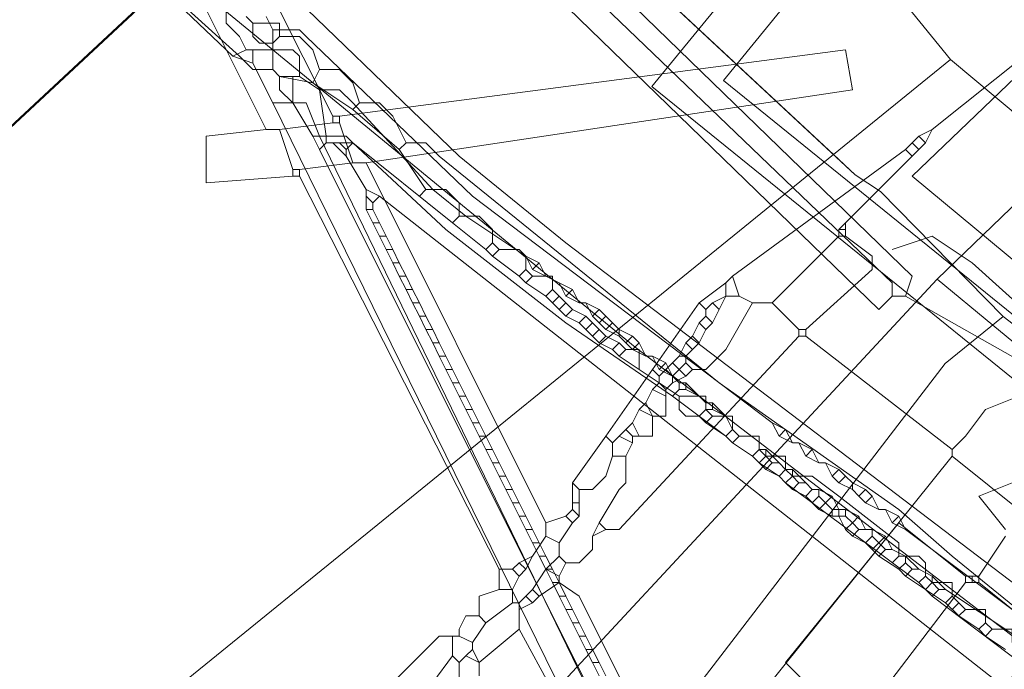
# Model space of a CAD drawing. Header units: metres. Extents: x 92810 to 93633, y 464687 to 465459.
# Tile 179 of 256: x 93186 to 93196, y 465163 to 465170. Entities that reach past the tile are written whole.
import ezdxf
from ezdxf.lldxf.tags import DXFTag

# ---------------------------------------------------------------- set-up
doc = ezdxf.new("R2010")
doc.units = ezdxf.units.M
for name, color, linetype, lineweight, transparency in [('B-OI-KL-DATA_KPN-G', 90, 'SI_B_DATA_KPN', 18, 0.4), ('B-OI-KL-DATA_LIANDER-G', 90, 'SI_B_DATA_LIANDER', 18, 0.4), ('B-OI-KL-DATA_ZIGGO BV-G', 90, 'SI_B_DATA_ZIGGO', 18, 0.4), ('B-OI-KL-ET_HS_LIANDER-G', 10, 'SI_B_ET_HS_LIANDON', 18, 0.4), ('B-OI-KL-ET_LS_LIANDER-G', 190, 'SI_B_ET_LS_LIANDER', 18, 0.4), ('B-OI-KL-GAS_HD_LIANDER-G', 30, 'SI_B_GAS_HD_LIANDER', 18, 0.4), ('B-OI-KL-GAS_LD_LIANDER-G', 30, 'SI_B_GAS_LD_LIANDER', 18, 0.4), ('B-WE-KL-DATA-G', 90, 'KL-DATA-N', 18, 0.4), ('B-WE-KL-WARMTENET-G', 80, 'KL-WARMTENET-N', 18, 0.4), ('B-WE-KL-WATER-G', 170, 'KL-WATER-N', 18, 0.4)]:
    doc.layers.add(name, color=color, linetype=linetype, lineweight=lineweight, transparency=transparency)
doc.styles.get("Standard").update_dxf_attribs({"font": 'isocp.shx'})
tags = doc.linetypes.add('KL-DATA-N', pattern='A,4,-1,[101,NLCS.SHX,S=0.5,R=0,X=0,Y=0],-1,4,-1,["D",Standard,S=1,R=0,X=-0.25,Y=-0.5],-1.5', length=12.5).pattern_tags.tags
tags[18] = DXFTag(74, 10)
tags = doc.linetypes.add('KL-WARMTENET-N', pattern='A,7,-1.5,["WN",Standard,S=1,R=0,X=-0.3,Y=-0.5],-3', length=11.5).pattern_tags.tags
tags[6] = DXFTag(74, 10)
doc.linetypes.add('KL-WATER-N', pattern='A,7,-0.5,[168,NLCS.SHX,S=0.75,R=0,X=0.75,Y=0],-2', length=9.5)
doc.linetypes.add('SI_B_DATA_KPN', pattern='A,5,-2,["KPN",Standard,S=1.5,R=0,X=-0.51,Y=-0.75],-8', length=15)
doc.linetypes.add('SI_B_DATA_LIANDER', pattern='A,5,-2,["LI-DATA",Standard,S=1.5,R=0,X=-0.51,Y=-0.75],-11', length=18)
doc.linetypes.add('SI_B_DATA_ZIGGO', pattern='A,5,-2,["ZIGGO",Standard,S=1.5,R=0,X=-0.51,Y=-0.75],-9', length=16)
doc.linetypes.add('SI_B_ET_HS_LIANDON', pattern='A,5,-2,["LI-HS",Standard,S=1.5,R=0,X=-0.51,Y=-0.75],-10', length=17)
doc.linetypes.add('SI_B_ET_LS_LIANDER', pattern='A,5,-2,["LI-LS",Standard,S=1.5,R=0,X=-0.51,Y=-0.75],-10', length=17)
doc.linetypes.add('SI_B_GAS_HD_LIANDER', pattern='A,5,-2,["LI-G-HD",Standard,S=1.5,R=0,X=-0.51,Y=-0.75],-11', length=18)
doc.linetypes.add('SI_B_GAS_LD_LIANDER', pattern='A,5,-2,["LI-G-LD",Standard,S=1.5,R=0,X=-0.51,Y=-0.75],-11', length=18)

msp = doc.modelspace()

# ---------------------------------------------------------------- linework, layer by layer
at = {"layer": 'B-OI-KL-DATA_KPN-G', "flags": 128}
for points in [[(93188.036, 465174.107), (93188.179, 465174.25), (93195.321, 465167.321), (93195.25, 465167.107)], [(93188.036, 465174.036), (93187.821, 465173.893), (93194.964, 465166.964), (93195.107, 465167.107)], [(93188.036, 465174.036), (93195.107, 465167.25), (93195.107, 465167.107)], [(93195.107, 465167.107), (93195.25, 465167.107)], [(93195.25, 465167.107), (93196.893, 465166.179)]]:
    msp.add_lwpolyline(points, dxfattribs=at)
at = {"layer": 'B-OI-KL-DATA_LIANDER-G', "flags": 128}
for points in [[(93188.464, 465169.536), (93188.25, 465169.536), (93188.107, 465169.679), (93183.679, 465173.679), (93182.607, 465174.75), (93178.679, 465178.75), (93178.107, 465179.464), (93171.821, 465186.893), (93171.679, 465186.893)], [(93188.179, 465170.107), (93188.25, 465170.036)], [(93188.25, 465170.036), (93188.536, 465170.036), (93188.536, 465169.893)], [(93188.25, 465170.036), (93188.25, 465169.893), (93188.321, 465169.821), (93188.464, 465169.821)], [(93188.536, 465169.893), (93188.464, 465169.821)], [(93188.536, 465169.893), (93188.75, 465169.893), (93188.893, 465169.75), (93188.964, 465169.536)], [(93188.464, 465169.821), (93188.464, 465169.536)], [(93188.464, 465169.536), (93188.536, 465169.464)], [(93188.536, 465169.464), (93188.893, 465169.393)], [(93188.536, 465169.464), (93188.536, 465169.321), (93188.679, 465169.179), (93188.821, 465169.179), (93188.964, 465168.821)], [(93188.964, 465169.536), (93188.893, 465169.393)], [(93188.964, 465169.536), (93189.179, 465169.536), (93189.321, 465169.393), (93189.393, 465169.179)], [(93188.893, 465169.393), (93189.321, 465169.107)], [(93189.393, 465169.179), (93189.321, 465169.107)], [(93189.393, 465169.179), (93189.607, 465169.179), (93189.75, 465169.036), (93189.893, 465168.75)], [(93189.321, 465169.107), (93189.821, 465168.679)], [(93188.964, 465168.821), (93189.25, 465168.821), (93189.321, 465168.75), (93190.393, 465167.893)], [(93416.464, 465004.107), (93411.75, 465007.964), (93411.107, 465008.393), (93408.536, 465009.679), (93407.464, 465010.536), (93407.036, 465010.536), (93367.107, 465041.036), (93367.036, 465041.464), (93359.464, 465047.179), (93357.964, 465047.179), (93357.464, 465046.393), (93356.679, 465046.107), (93355.464, 465044.536), (93354.893, 465044.036), (93354.893, 465043.964), (93354.964, 465043.679), (93354.179, 465041.821), (93348.679, 465033.679), (93347.607, 465033.107), (93346.536, 465031.536), (93346.393, 465030.393), (93345.607, 465029.607), (93345.607, 465029.393), (93344.964, 465028.964), (93344.464, 465028.964), (93340.107, 465031.179), (93283.25, 465074.179), (93272.75, 465081.679), (93271.321, 465083.107), (93270.821, 465083.321), (93265.679, 465091.679), (93265.679, 465092.393), (93265.036, 465094.036), (93264.679, 465094.107), (93255.964, 465099.036), (93255.821, 465099.536), (93255.464, 465099.75), (93255.393, 465100.25), (93256.393, 465104.893), (93256.25, 465105.821), (93253.821, 465107.393), (93250.25, 465111.607), (93208.607, 465146.393), (93196.536, 465156.25), (93193.321, 465160.75), (93192.679, 465161.179), (93188.964, 465168.821)], [(93189.893, 465168.75), (93189.821, 465168.679)], [(93189.893, 465168.75), (93190.107, 465168.75), (93190.25, 465168.607), (93193.25, 465166.179), (93195.179, 465164.821), (93195.75, 465164.321), (93197.679, 465162.75), (93199.25, 465161.607), (93199.964, 465161.179), (93200.893, 465160.393), (93205.036, 465157.25), (93205.036, 465157.107)], [(93189.821, 465168.679), (93190.107, 465168.25)], [(93190.107, 465168.25), (93190.036, 465168.179)], [(93190.107, 465168.25), (93190.321, 465168.25), (93190.464, 465168.107), (93190.464, 465167.964)], [(93190.464, 465167.964), (93190.393, 465167.893)], [(93190.464, 465167.964), (93190.679, 465167.964), (93190.821, 465167.821), (93190.821, 465167.679)], [(93190.393, 465167.893), (93190.75, 465167.607)], [(93190.821, 465167.679), (93190.75, 465167.607)], [(93190.821, 465167.679), (93190.893, 465167.607)], [(93190.75, 465167.607), (93190.821, 465167.536)], [(93190.893, 465167.607), (93190.821, 465167.536)], [(93190.893, 465167.607), (93191.107, 465167.607), (93191.179, 465167.536), (93191.179, 465167.393)], [(93190.821, 465167.536), (93191.107, 465167.321)], [(93191.179, 465167.393), (93191.107, 465167.321)], [(93191.179, 465167.393), (93191.25, 465167.321)], [(93191.107, 465167.321), (93191.179, 465167.25)], [(93191.25, 465167.321), (93191.179, 465167.25)], [(93191.179, 465167.25), (93191.393, 465167.107)], [(93191.25, 465167.321), (93191.464, 465167.321), (93191.464, 465167.179)], [(93191.464, 465167.179), (93191.393, 465167.107)], [(93191.464, 465167.179), (93191.536, 465167.107)], [(93191.393, 465167.107), (93191.464, 465167.036)], [(93191.536, 465167.107), (93191.464, 465167.036)], [(93191.464, 465167.036), (93191.536, 465166.964)], [(93191.536, 465167.107), (93191.607, 465167.036)], [(93191.607, 465167.036), (93191.536, 465166.964)], [(93191.607, 465167.036), (93191.679, 465166.964)], [(93191.536, 465166.964), (93191.607, 465166.893)], [(93191.679, 465166.964), (93191.607, 465166.893)], [(93191.679, 465166.964), (93191.821, 465166.893)], [(93191.607, 465166.893), (93191.75, 465166.821)], [(93191.821, 465166.893), (93191.75, 465166.821)], [(93191.75, 465166.821), (93191.821, 465166.75)], [(93191.821, 465166.893), (93191.893, 465166.821)], [(93191.893, 465166.821), (93191.821, 465166.75)], [(93191.893, 465166.821), (93191.964, 465166.75)], [(93191.821, 465166.75), (93191.893, 465166.679)], [(93191.964, 465166.75), (93191.893, 465166.679)], [(93191.964, 465166.75), (93192.036, 465166.679)], [(93191.893, 465166.679), (93191.964, 465166.607)], [(93192.036, 465166.679), (93191.964, 465166.607)], [(93191.964, 465166.607), (93192.107, 465166.536)], [(93192.036, 465166.679), (93192.179, 465166.607)], [(93192.179, 465166.607), (93192.107, 465166.536)], [(93192.179, 465166.607), (93192.25, 465166.536)], [(93192.107, 465166.536), (93192.179, 465166.464)], [(93192.25, 465166.536), (93192.179, 465166.464)], [(93192.25, 465166.536), (93192.393, 465166.536), (93192.393, 465166.321)], [(93192.179, 465166.464), (93192.821, 465166.036)], [(93192.821, 465166.036), (93193.107, 465166.036), (93193.107, 465165.893)], [(93192.821, 465166.036), (93192.821, 465165.893), (93192.893, 465165.821), (93193.036, 465165.821)], [(93193.107, 465165.893), (93193.036, 465165.821)], [(93193.107, 465165.893), (93193.179, 465165.821)], [(93193.036, 465165.821), (93193.107, 465165.75)], [(93193.179, 465165.821), (93193.107, 465165.75)], [(93193.107, 465165.75), (93193.321, 465165.607)], [(93193.179, 465165.821), (93193.393, 465165.821), (93193.393, 465165.679)], [(93193.393, 465165.679), (93193.321, 465165.607)], [(93193.393, 465165.679), (93193.464, 465165.607)], [(93193.321, 465165.607), (93193.393, 465165.536)], [(93193.464, 465165.607), (93193.393, 465165.536)], [(93193.393, 465165.536), (93193.607, 465165.393)], [(93193.464, 465165.607), (93193.679, 465165.607), (93193.679, 465165.464)], [(93193.679, 465165.464), (93193.607, 465165.393)], [(93193.679, 465165.464), (93193.75, 465165.393)], [(93193.607, 465165.393), (93193.679, 465165.321)], [(93193.75, 465165.393), (93193.679, 465165.321)], [(93193.679, 465165.321), (93193.893, 465165.179)], [(93193.75, 465165.393), (93193.964, 465165.393), (93193.964, 465165.25)], [(93193.964, 465165.25), (93193.893, 465165.179)], [(93193.964, 465165.25), (93194.036, 465165.179)], [(93193.893, 465165.179), (93193.964, 465165.107)], [(93194.036, 465165.179), (93193.964, 465165.107)], [(93194.036, 465165.179), (93194.25, 465165.179), (93194.536, 465164.964), (93195.179, 465164.464), (93195.179, 465164.321)], [(93193.964, 465165.107), (93195.393, 465164.036)], [(93195.179, 465164.321), (93195.107, 465164.25)], [(93195.179, 465164.321), (93195.393, 465164.321), (93195.464, 465164.25), (93195.464, 465164.107)], [(93195.464, 465164.107), (93195.393, 465164.036)], [(93195.464, 465164.107), (93195.536, 465164.036)], [(93195.393, 465164.036), (93195.464, 465163.964)], [(93195.536, 465164.036), (93195.464, 465163.964)], [(93195.464, 465163.964), (93195.679, 465163.821)], [(93195.536, 465164.036), (93195.75, 465164.036), (93195.75, 465163.893)], [(93195.75, 465163.893), (93195.679, 465163.821)], [(93195.75, 465163.893), (93195.821, 465163.821)], [(93195.679, 465163.821), (93195.821, 465163.679)], [(93195.821, 465163.821), (93195.75, 465163.75)], [(93195.821, 465163.821), (93195.893, 465163.75)], [(93195.893, 465163.75), (93195.821, 465163.679)], [(93195.893, 465163.75), (93196.107, 465163.75), (93196.107, 465163.607)], [(93195.821, 465163.679), (93196.036, 465163.536)], [(93196.107, 465163.607), (93196.036, 465163.536)], [(93196.036, 465163.536), (93196.107, 465163.464)], [(93196.107, 465163.607), (93196.179, 465163.536)], [(93196.179, 465163.536), (93196.107, 465163.464)], [(93196.179, 465163.536), (93196.393, 465163.536), (93196.393, 465163.393)], [(93196.107, 465163.464), (93196.321, 465163.321)]]:
    msp.add_lwpolyline(points, dxfattribs=at)
at = {"layer": 'B-OI-KL-DATA_ZIGGO BV-G', "flags": 128}
for points in [[(93194.71, 465168.41), (93187.09, 465175.5)], [(93194.476, 465168.627), (93187.687, 465174.945)], [(93195.73, 465169.646), (93194.949, 465170.608)], [(93195.73, 465169.646), (93194.476, 465168.627)], [(93218.237, 465150.56), (93206.324, 465160.795), (93195.73, 465169.646)], [(93194.476, 465168.627), (93186.607, 465162.235), (93186.352, 465161.538)], [(93194.71, 465168.41), (93194.476, 465168.627)], [(93196.296, 465166.889), (93194.98, 465168.23), (93194.71, 465168.41)], [(93195.675, 465166.385), (93196.296, 465166.889), (93198.337, 465165.326), (93216.035, 465151.122)], [(93192.797, 465162.636), (93195.675, 465166.385)]]:
    msp.add_lwpolyline(points, dxfattribs=at)
at = {"layer": 'B-OI-KL-ET_HS_LIANDER-G'}
msp.add_line((93189.464, 465168.25), (93189.464, 465168.036), dxfattribs=at)
at = {"layer": 'B-OI-KL-ET_HS_LIANDER-G', "flags": 128}
for points in [[(93185.107, 465172.464), (93188.036, 465169.679)], [(93188.321, 465170.679), (93190.464, 465168.607), (93191.607, 465167.679), (93216.321, 465148.893), (93223.821, 465143.107), (93239.25, 465130.679), (93248.464, 465123.107), (93261.607, 465112.25), (93262.036, 465111.964), (93263.179, 465111.607), (93264.607, 465111.679), (93265.179, 465111.821), (93265.964, 465112.036), (93266.179, 465112.179), (93269.107, 465114.607), (93269.179, 465114.464)], [(93187.964, 465170.393), (93187.964, 465170.036), (93188.107, 465169.893), (93188.179, 465169.75)], [(93188.393, 465170.107), (93188.464, 465169.964)], [(93188.464, 465169.964), (93188.75, 465169.964), (93188.821, 465169.893), (93190.607, 465168.179), (93193.821, 465165.75)], [(93188.464, 465169.964), (93188.464, 465169.536), (93188.536, 465169.464), (93188.75, 465169.464)], [(93188.179, 465169.75), (93188.036, 465169.679)], [(93188.036, 465169.679), (93188.25, 465169.607)], [(93188.179, 465169.75), (93188.679, 465169.75)], [(93188.25, 465169.75), (93188.25, 465169.607)], [(93188.679, 465169.75), (93188.75, 465169.679), (93188.75, 465169.464)], [(93188.25, 465169.607), (93188.464, 465169.179)], [(93188.679, 465169.464), (93188.679, 465169.179)], [(93188.75, 465169.464), (93188.964, 465169.321)], [(93188.964, 465169.321), (93189.179, 465169.321), (93189.321, 465169.179), (93190.179, 465168.25), (93190.536, 465167.964), (93191.179, 465167.536)], [(93188.964, 465169.321), (93189.036, 465168.821)], [(93188.464, 465169.179), (93188.679, 465169.179)], [(93188.464, 465169.179), (93192.464, 465161.036), (93192.75, 465161.036)], [(93188.679, 465169.179), (93188.893, 465168.821)], [(93188.893, 465168.821), (93189.036, 465168.821)], [(93188.893, 465168.821), (93188.964, 465168.679)], [(93189.036, 465168.821), (93189.036, 465168.75)], [(93189.036, 465168.75), (93188.964, 465168.679)], [(93189.036, 465168.75), (93189.321, 465168.75)], [(93189.107, 465168.75), (93189.25, 465168.607)], [(93189.179, 465168.75), (93189.25, 465168.679)], [(93189.321, 465168.75), (93189.25, 465168.679)], [(93189.321, 465168.75), (93190.321, 465167.821), (93191.607, 465166.821), (93192.75, 465166.036)], [(93188.964, 465168.679), (93192.75, 465161.107)], [(93189.25, 465168.679), (93189.25, 465168.607)], [(93189.25, 465168.607), (93189.464, 465168.25)], [(93189.464, 465168.25), (93189.607, 465168.179)], [(93189.464, 465168.179), (93189.536, 465168.107)], [(93189.607, 465168.179), (93189.536, 465168.107)], [(93189.607, 465168.179), (93196.607, 465162.679), (93204.893, 465156.393), (93211.393, 465151.536), (93214.75, 465148.893), (93222.893, 465142.679), (93228.036, 465138.607), (93260.107, 465112.321), (93261.607, 465111.179), (93262.964, 465110.821)], [(93189.536, 465168.107), (93189.536, 465168.036)], [(93189.464, 465168.036), (93189.536, 465168.036)], [(93189.464, 465168.036), (93189.536, 465167.893)], [(93189.536, 465168.036), (93189.607, 465167.893)], [(93189.536, 465167.893), (93189.607, 465167.893)], [(93189.536, 465167.893), (93189.607, 465167.75)], [(93189.607, 465167.893), (93189.679, 465167.75)], [(93189.607, 465167.75), (93189.679, 465167.75)], [(93189.607, 465167.75), (93189.679, 465167.607)], [(93189.679, 465167.75), (93189.75, 465167.607)], [(93189.679, 465167.607), (93189.75, 465167.607)], [(93189.679, 465167.607), (93189.75, 465167.464)], [(93189.75, 465167.607), (93189.821, 465167.464)], [(93189.75, 465167.464), (93189.821, 465167.464)], [(93189.75, 465167.464), (93189.821, 465167.321)], [(93189.821, 465167.464), (93189.893, 465167.321)], [(93191.179, 465167.536), (93191.321, 465167.464)], [(93191.179, 465167.536), (93191.25, 465167.393)], [(93191.321, 465167.464), (93191.25, 465167.393)], [(93191.321, 465167.464), (93191.393, 465167.321)], [(93191.25, 465167.393), (93191.679, 465167.179)], [(93189.821, 465167.321), (93189.893, 465167.321)], [(93189.821, 465167.321), (93189.893, 465167.179)], [(93189.893, 465167.321), (93189.964, 465167.179)], [(93191.536, 465167.25), (93191.607, 465167.107)], [(93189.893, 465167.179), (93189.964, 465167.179)], [(93189.893, 465167.179), (93189.964, 465167.036)], [(93189.964, 465167.179), (93190.036, 465167.036)], [(93191.679, 465167.179), (93191.607, 465167.107)], [(93191.679, 465167.179), (93191.75, 465167.036)], [(93189.964, 465167.036), (93190.036, 465167.036)], [(93189.964, 465167.036), (93190.036, 465166.893)], [(93190.036, 465167.036), (93190.107, 465166.893)], [(93191.607, 465167.107), (93191.75, 465167.036)], [(93191.75, 465167.036), (93191.821, 465167.036)], [(93191.821, 465167.036), (93191.964, 465166.964)], [(93191.821, 465167.036), (93191.893, 465166.893)], [(93191.964, 465166.964), (93191.893, 465166.893)], [(93191.964, 465166.964), (93192.036, 465166.893)], [(93190.036, 465166.893), (93190.107, 465166.893)], [(93190.036, 465166.893), (93190.107, 465166.75)], [(93190.107, 465166.893), (93190.179, 465166.75)], [(93191.893, 465166.893), (93191.964, 465166.821)], [(93192.036, 465166.893), (93191.964, 465166.821)], [(93191.964, 465166.821), (93192.036, 465166.75)], [(93192.036, 465166.893), (93192.107, 465166.821)], [(93192.107, 465166.821), (93192.036, 465166.75)], [(93192.107, 465166.821), (93192.179, 465166.75)], [(93190.107, 465166.75), (93190.179, 465166.75)], [(93190.107, 465166.75), (93190.179, 465166.607)], [(93190.179, 465166.75), (93190.25, 465166.607)], [(93192.036, 465166.75), (93192.179, 465166.679)], [(93192.179, 465166.75), (93192.321, 465166.679)], [(93192.179, 465166.75), (93192.179, 465166.679)], [(93190.179, 465166.607), (93190.25, 465166.607)], [(93190.179, 465166.607), (93190.25, 465166.464)], [(93190.25, 465166.607), (93190.321, 465166.464)], [(93192.179, 465166.679), (93192.321, 465166.536)], [(93192.321, 465166.679), (93192.25, 465166.607)], [(93192.321, 465166.679), (93192.393, 465166.607)], [(93192.393, 465166.607), (93192.321, 465166.536)], [(93192.393, 465166.607), (93192.464, 465166.464)], [(93192.321, 465166.536), (93192.464, 465166.464)], [(93190.25, 465166.464), (93190.321, 465166.464)], [(93190.25, 465166.464), (93190.321, 465166.321)], [(93190.321, 465166.464), (93190.393, 465166.321)], [(93192.464, 465166.464), (93192.536, 465166.464)], [(93192.536, 465166.464), (93192.679, 465166.393)], [(93192.536, 465166.464), (93192.607, 465166.321)], [(93192.679, 465166.393), (93192.607, 465166.321)], [(93192.679, 465166.393), (93192.75, 465166.25)], [(93190.321, 465166.321), (93190.393, 465166.321)], [(93190.321, 465166.321), (93190.393, 465166.179)], [(93190.393, 465166.321), (93190.464, 465166.179)], [(93192.607, 465166.321), (93192.75, 465166.25)], [(93190.393, 465166.179), (93190.464, 465166.179)], [(93190.393, 465166.179), (93190.464, 465166.036)], [(93190.464, 465166.179), (93190.536, 465166.036)], [(93192.75, 465166.25), (93192.821, 465166.179)], [(93192.821, 465166.179), (93192.893, 465166.179)], [(93192.821, 465166.179), (93192.821, 465166.107)], [(93192.893, 465166.179), (93193.036, 465166.036)], [(93192.893, 465166.179), (93192.893, 465166.107)], [(93192.821, 465166.107), (93192.75, 465166.036)], [(93192.821, 465166.107), (93192.893, 465166.107)], [(93192.893, 465166.107), (93193.036, 465166.036)], [(93190.464, 465166.036), (93190.536, 465166.036)], [(93190.464, 465166.036), (93190.536, 465165.893)], [(93190.536, 465166.036), (93190.607, 465165.893)], [(93192.75, 465166.036), (93193.036, 465165.821)], [(93193.036, 465166.036), (93193.107, 465165.964)], [(93193.107, 465165.964), (93193.179, 465165.964)], [(93193.107, 465165.964), (93193.107, 465165.893)], [(93193.179, 465165.964), (93193.321, 465165.821)], [(93193.179, 465165.964), (93193.179, 465165.893)], [(93190.536, 465165.893), (93190.607, 465165.893)], [(93190.536, 465165.893), (93190.607, 465165.75)], [(93190.607, 465165.893), (93190.679, 465165.75)], [(93193.107, 465165.893), (93193.036, 465165.821)], [(93193.107, 465165.893), (93193.179, 465165.893)], [(93193.179, 465165.893), (93193.321, 465165.821)], [(93190.607, 465165.75), (93190.679, 465165.75)], [(93190.607, 465165.75), (93190.679, 465165.607)], [(93190.679, 465165.75), (93190.75, 465165.607)], [(93193.036, 465165.821), (93193.321, 465165.607)], [(93193.321, 465165.821), (93193.393, 465165.679)], [(93193.821, 465165.75), (93193.964, 465165.679)], [(93193.821, 465165.75), (93193.893, 465165.607)], [(93193.393, 465165.679), (93193.321, 465165.607)], [(93193.393, 465165.679), (93193.464, 465165.607)], [(93193.964, 465165.679), (93193.893, 465165.607)], [(93193.964, 465165.679), (93194.036, 465165.536)], [(93190.679, 465165.607), (93190.75, 465165.607)], [(93190.679, 465165.607), (93190.75, 465165.464)], [(93190.75, 465165.607), (93190.821, 465165.464)], [(93193.321, 465165.607), (93193.393, 465165.536)], [(93193.464, 465165.607), (93193.393, 465165.536)], [(93193.393, 465165.536), (93193.607, 465165.393)], [(93193.464, 465165.607), (93193.679, 465165.607), (93193.679, 465165.464)], [(93193.893, 465165.607), (93194.036, 465165.536)], [(93194.036, 465165.536), (93194.107, 465165.536)], [(93194.107, 465165.536), (93194.25, 465165.464)], [(93194.107, 465165.536), (93194.179, 465165.393)], [(93190.75, 465165.464), (93190.821, 465165.464)], [(93190.75, 465165.464), (93190.821, 465165.321)], [(93190.821, 465165.464), (93190.893, 465165.321)], [(93193.679, 465165.464), (93193.607, 465165.393)], [(93193.679, 465165.464), (93193.75, 465165.464)], [(93193.75, 465165.464), (93193.893, 465165.321)], [(93193.75, 465165.464), (93193.75, 465165.393)], [(93194.25, 465165.464), (93194.179, 465165.393)], [(93194.25, 465165.464), (93194.321, 465165.321)], [(93190.821, 465165.321), (93190.893, 465165.321)], [(93190.821, 465165.321), (93190.893, 465165.179)], [(93190.893, 465165.321), (93190.964, 465165.179)], [(93193.607, 465165.393), (93193.679, 465165.321)], [(93193.75, 465165.393), (93193.679, 465165.321)], [(93193.679, 465165.321), (93193.75, 465165.25)], [(93193.75, 465165.393), (93193.821, 465165.321)], [(93193.821, 465165.321), (93193.75, 465165.25)], [(93193.821, 465165.321), (93193.893, 465165.321)], [(93193.893, 465165.321), (93193.964, 465165.25)], [(93194.179, 465165.393), (93194.321, 465165.321)], [(93194.321, 465165.321), (93194.393, 465165.321)], [(93194.393, 465165.321), (93194.536, 465165.25)], [(93194.393, 465165.321), (93194.464, 465165.179)], [(93193.75, 465165.25), (93193.893, 465165.179)], [(93193.964, 465165.25), (93193.893, 465165.179)], [(93193.964, 465165.25), (93194.036, 465165.25)], [(93194.036, 465165.25), (93194.179, 465165.107)], [(93194.036, 465165.25), (93194.036, 465165.179)], [(93194.536, 465165.25), (93194.464, 465165.179)], [(93194.536, 465165.25), (93194.607, 465165.179)], [(93190.893, 465165.179), (93190.964, 465165.179)], [(93190.893, 465165.179), (93190.964, 465165.036)], [(93190.964, 465165.179), (93191.036, 465165.036)], [(93193.893, 465165.179), (93193.964, 465165.107)], [(93194.036, 465165.179), (93193.964, 465165.107)], [(93194.036, 465165.179), (93194.107, 465165.107)], [(93194.464, 465165.179), (93194.536, 465165.107)], [(93194.607, 465165.179), (93194.536, 465165.107)], [(93194.607, 465165.179), (93194.679, 465165.107)], [(93190.964, 465165.036), (93191.036, 465165.036)], [(93190.964, 465165.036), (93191.036, 465164.893)], [(93191.036, 465165.036), (93191.107, 465164.893)], [(93193.964, 465165.107), (93194.036, 465165.036)], [(93194.107, 465165.107), (93194.036, 465165.036)], [(93194.036, 465165.036), (93194.179, 465164.964)], [(93194.107, 465165.107), (93194.179, 465165.107)], [(93194.179, 465165.107), (93194.25, 465165.036)], [(93194.25, 465165.036), (93194.179, 465164.964)], [(93194.25, 465165.036), (93194.321, 465165.036)], [(93194.321, 465165.036), (93194.464, 465164.964)], [(93194.321, 465165.036), (93194.321, 465164.964)], [(93194.536, 465165.107), (93194.679, 465165.036)], [(93194.679, 465165.107), (93194.821, 465165.036)], [(93194.679, 465165.107), (93194.679, 465165.036)], [(93194.679, 465165.036), (93194.75, 465164.964)], [(93194.821, 465165.036), (93194.75, 465164.964)], [(93194.821, 465165.036), (93194.893, 465164.964)], [(93194.179, 465164.964), (93194.321, 465164.821)], [(93194.321, 465164.964), (93194.25, 465164.893)], [(93194.321, 465164.964), (93194.393, 465164.893)], [(93194.464, 465164.964), (93194.393, 465164.893)], [(93194.464, 465164.964), (93194.536, 465164.821)], [(93194.75, 465164.964), (93194.821, 465164.893)], [(93194.893, 465164.964), (93194.821, 465164.893)], [(93194.893, 465164.964), (93194.964, 465164.821)], [(93191.036, 465164.893), (93191.107, 465164.893)], [(93191.036, 465164.893), (93191.107, 465164.75)], [(93191.107, 465164.893), (93191.179, 465164.75)], [(93194.393, 465164.893), (93194.321, 465164.821)], [(93194.321, 465164.821), (93194.464, 465164.75)], [(93194.393, 465164.893), (93194.464, 465164.821)], [(93194.464, 465164.821), (93194.607, 465164.821)], [(93194.464, 465164.821), (93194.464, 465164.75)], [(93194.536, 465164.821), (93194.536, 465164.75)], [(93194.607, 465164.821), (93194.75, 465164.75)], [(93194.607, 465164.821), (93194.607, 465164.75)], [(93194.821, 465164.893), (93194.964, 465164.821)], [(93194.964, 465164.821), (93195.036, 465164.821)], [(93195.036, 465164.821), (93195.179, 465164.75)], [(93195.036, 465164.821), (93195.107, 465164.679)], [(93191.107, 465164.75), (93191.179, 465164.75)], [(93191.107, 465164.75), (93191.179, 465164.607)], [(93191.179, 465164.75), (93191.25, 465164.607)], [(93194.464, 465164.75), (93194.607, 465164.75)], [(93194.536, 465164.75), (93194.607, 465164.607)], [(93194.607, 465164.75), (93194.679, 465164.679)], [(93194.75, 465164.75), (93194.679, 465164.679)], [(93194.75, 465164.75), (93194.821, 465164.607)], [(93195.179, 465164.75), (93195.107, 465164.679)], [(93195.179, 465164.75), (93195.25, 465164.607)], [(93191.179, 465164.607), (93191.25, 465164.607)], [(93191.179, 465164.607), (93191.25, 465164.464)], [(93191.25, 465164.607), (93191.321, 465164.464)], [(93194.679, 465164.679), (93194.607, 465164.607)], [(93194.607, 465164.607), (93194.679, 465164.536)], [(93194.679, 465164.679), (93194.75, 465164.607)], [(93194.75, 465164.607), (93194.679, 465164.536)], [(93194.75, 465164.607), (93194.893, 465164.607)], [(93194.893, 465164.607), (93195.036, 465164.536)], [(93194.893, 465164.607), (93194.893, 465164.536)], [(93195.107, 465164.679), (93195.25, 465164.607)], [(93195.25, 465164.607), (93199.25, 465161.607)], [(93194.679, 465164.536), (93194.821, 465164.464)], [(93194.893, 465164.536), (93194.821, 465164.464)], [(93194.893, 465164.536), (93194.964, 465164.464)], [(93195.036, 465164.536), (93194.964, 465164.464)], [(93195.036, 465164.536), (93195.107, 465164.393)], [(93191.25, 465164.464), (93191.321, 465164.464)], [(93191.25, 465164.464), (93191.321, 465164.321)], [(93191.321, 465164.464), (93191.393, 465164.321)], [(93194.821, 465164.464), (93194.893, 465164.393)], [(93194.964, 465164.464), (93194.893, 465164.393)], [(93194.893, 465164.393), (93194.964, 465164.321)], [(93194.964, 465164.464), (93195.036, 465164.393)], [(93195.036, 465164.393), (93194.964, 465164.321)], [(93195.036, 465164.393), (93195.107, 465164.393)], [(93195.107, 465164.393), (93195.25, 465164.321)], [(93191.321, 465164.321), (93191.393, 465164.321)], [(93191.321, 465164.321), (93191.393, 465164.179)], [(93191.393, 465164.321), (93191.464, 465164.179)], [(93194.964, 465164.321), (93195.179, 465164.179)], [(93195.25, 465164.321), (93195.393, 465164.179)], [(93195.25, 465164.321), (93195.25, 465164.25)], [(93191.393, 465164.179), (93191.464, 465164.179)], [(93191.393, 465164.179), (93191.464, 465164.036)], [(93191.464, 465164.179), (93191.536, 465164.036)], [(93195.25, 465164.25), (93195.179, 465164.179)], [(93195.179, 465164.179), (93195.25, 465164.107)], [(93195.25, 465164.25), (93195.321, 465164.179)], [(93195.321, 465164.179), (93195.25, 465164.107)], [(93195.321, 465164.179), (93195.393, 465164.179)], [(93195.393, 465164.179), (93195.536, 465164.107)], [(93195.25, 465164.107), (93195.464, 465163.964)], [(93195.536, 465164.107), (93195.679, 465163.964)], [(93195.536, 465164.107), (93195.536, 465164.036)], [(93191.464, 465164.036), (93191.536, 465164.036)], [(93191.464, 465164.036), (93191.536, 465163.893)], [(93191.536, 465164.036), (93191.607, 465163.893)], [(93195.536, 465164.036), (93195.464, 465163.964)], [(93195.464, 465163.964), (93195.536, 465163.893)], [(93195.536, 465164.036), (93195.607, 465163.964)], [(93195.607, 465163.964), (93195.536, 465163.893)], [(93195.607, 465163.964), (93195.679, 465163.964)], [(93195.679, 465163.964), (93196.75, 465163.25)], [(93191.536, 465163.893), (93191.607, 465163.893)], [(93191.536, 465163.893), (93191.607, 465163.75)], [(93191.607, 465163.893), (93191.679, 465163.75)], [(93195.536, 465163.893), (93198.179, 465161.893)], [(93191.607, 465163.75), (93191.679, 465163.75)], [(93191.607, 465163.75), (93191.679, 465163.607)], [(93191.679, 465163.75), (93191.75, 465163.607)], [(93191.679, 465163.607), (93191.75, 465163.607)], [(93191.679, 465163.607), (93191.75, 465163.464)], [(93191.75, 465163.607), (93191.821, 465163.464)], [(93191.75, 465163.464), (93191.821, 465163.464)], [(93191.75, 465163.464), (93191.821, 465163.321)], [(93191.821, 465163.464), (93191.893, 465163.321)], [(93191.821, 465163.321), (93191.893, 465163.321)], [(93191.821, 465163.321), (93191.893, 465163.179)], [(93191.893, 465163.321), (93191.964, 465163.179)], [(93191.893, 465163.179), (93191.964, 465163.179)], [(93191.893, 465163.179), (93191.964, 465163.036)], [(93191.964, 465163.179), (93192.036, 465163.036)]]:
    msp.add_lwpolyline(points, dxfattribs=at)
at = {"layer": 'B-OI-KL-ET_LS_LIANDER-G'}
for p, q in [((93186.607, 465174.036), (93189.107, 465169.036)), ((93186.107, 465173.464), (93188.393, 465168.893)), ((93194.607, 465169.75), (93189.179, 465169.036)), ((93194.679, 465169.321), (93194.607, 465169.75)), ((93196.607, 465169.75), (93195.536, 465168.893)), ((93189.464, 465168.536), (93194.679, 465169.321)), ((93189.107, 465169.036), (93189.179, 465169.036)), ((93189.107, 465169.036), (93189.107, 465168.964)), ((93189.179, 465169.036), (93189.179, 465168.964)), ((93189.107, 465168.964), (93188.536, 465168.893)), ((93189.107, 465168.964), (93189.179, 465168.964)), ((93189.179, 465168.964), (93189.321, 465168.536)), ((93188.393, 465168.893), (93187.75, 465168.821)), ((93187.75, 465168.821), (93187.75, 465168.321)), ((93188.393, 465168.893), (93188.536, 465168.893)), ((93188.536, 465168.893), (93188.679, 465168.464)), ((93195.393, 465168.821), (93195.321, 465168.75)), ((93195.536, 465168.893), (93195.393, 465168.821)), ((93195.393, 465168.821), (93195.464, 465168.75)), ((93195.536, 465168.893), (93195.464, 465168.75)), ((93195.321, 465168.75), (93195.25, 465168.679)), ((93195.321, 465168.75), (93195.393, 465168.679)), ((93195.464, 465168.75), (93195.393, 465168.679)), ((93195.25, 465168.679), (93193.393, 465167.321)), ((93195.321, 465168.607), (93194.607, 465167.893)), ((93195.25, 465168.679), (93195.321, 465168.607)), ((93195.393, 465168.679), (93195.321, 465168.607)), ((93189.321, 465168.536), (93188.75, 465168.464)), ((93189.321, 465168.536), (93189.464, 465168.536)), ((93189.464, 465168.536), (93191.393, 465164.679)), ((93187.75, 465168.321), (93188.679, 465168.393)), ((93188.679, 465168.464), (93188.75, 465168.464)), ((93188.679, 465168.464), (93188.679, 465168.393)), ((93188.679, 465168.393), (93188.75, 465168.393)), ((93188.75, 465168.464), (93188.75, 465168.393)), ((93188.75, 465168.393), (93190.893, 465164.179)), ((93194.607, 465167.893), (93194.536, 465167.821)), ((93194.607, 465167.893), (93194.607, 465167.75)), ((93194.536, 465167.75), (93193.821, 465167.036)), ((93194.536, 465167.821), (93194.607, 465167.821)), ((93194.536, 465167.821), (93194.536, 465167.75)), ((93194.536, 465167.75), (93194.607, 465167.75)), ((93194.607, 465167.75), (93194.893, 465167.536)), ((93195.536, 465167.75), (93195.107, 465167.607)), ((93195.964, 465167.464), (93195.536, 465167.75)), ((93194.893, 465167.536), (93194.893, 465167.393)), ((93197.393, 465166.179), (93195.964, 465167.464)), ((93194.893, 465167.393), (93194.179, 465166.75)), ((93193.321, 465167.25), (93193.036, 465167.036)), ((93193.393, 465167.321), (93193.321, 465167.25)), ((93193.321, 465167.25), (93193.321, 465167.107)), ((93193.393, 465167.321), (93193.464, 465167.107)), ((93193.036, 465167.036), (93192.536, 465166.321)), ((93193.036, 465167.036), (93193.107, 465166.964)), ((93193.179, 465167.036), (93193.107, 465166.964)), ((93193.321, 465167.107), (93193.179, 465167.036)), ((93193.179, 465167.036), (93193.25, 465166.964)), ((93193.321, 465167.107), (93193.25, 465166.964)), ((93193.321, 465167.107), (93193.464, 465167.107)), ((93193.607, 465167.036), (93193.321, 465166.536)), ((93193.464, 465167.107), (93193.607, 465167.036)), ((93193.607, 465167.036), (93193.821, 465167.036)), ((93193.821, 465167.036), (93194.107, 465166.75)), ((93193.107, 465166.964), (93193.107, 465166.893)), ((93193.25, 465166.964), (93193.179, 465166.821)), ((93193.036, 465166.821), (93192.964, 465166.679)), ((93193.107, 465166.893), (93193.036, 465166.821)), ((93193.036, 465166.821), (93193.107, 465166.75)), ((93193.107, 465166.893), (93193.179, 465166.821)), ((93193.179, 465166.821), (93193.107, 465166.75)), ((93193.107, 465166.75), (93193.036, 465166.607)), ((93194.107, 465166.75), (93194.179, 465166.75)), ((93194.107, 465166.75), (93194.107, 465166.679)), ((93194.179, 465166.75), (93194.179, 465166.679)), ((93194.107, 465166.679), (93192.179, 465164.607)), ((93192.893, 465166.607), (93192.821, 465166.464)), ((93192.964, 465166.679), (93192.893, 465166.607)), ((93192.893, 465166.607), (93192.964, 465166.536)), ((93192.964, 465166.679), (93193.036, 465166.607)), ((93193.036, 465166.607), (93192.964, 465166.536)), ((93194.107, 465166.679), (93194.179, 465166.679)), ((93194.179, 465166.679), (93195.75, 465165.464)), ((93192.964, 465166.536), (93192.893, 465166.464)), ((93193.321, 465166.536), (93193.107, 465166.321)), ((93192.821, 465166.464), (93192.679, 465166.321)), ((93192.75, 465166.393), (93192.821, 465166.321)), ((93192.821, 465166.464), (93192.893, 465166.464)), ((93192.893, 465166.393), (93192.821, 465166.321)), ((93192.893, 465166.464), (93192.893, 465166.393)), ((93192.893, 465166.393), (93192.964, 465166.321)), ((93192.536, 465166.321), (93192.036, 465165.607)), ((93192.536, 465166.321), (93192.607, 465166.25)), ((93192.679, 465166.321), (93192.607, 465166.25)), ((93192.679, 465166.321), (93192.75, 465166.25)), ((93192.821, 465166.321), (93192.75, 465166.25)), ((93192.821, 465166.321), (93192.893, 465166.25)), ((93192.964, 465166.321), (93192.893, 465166.25)), ((93193.107, 465166.321), (93192.964, 465166.321)), ((93192.607, 465166.179), (93192.536, 465166.107)), ((93192.607, 465166.25), (93192.607, 465166.179)), ((93192.607, 465166.179), (93192.679, 465166.107)), ((93192.75, 465166.179), (93192.679, 465166.107)), ((93192.75, 465166.25), (93192.75, 465166.179)), ((93192.893, 465166.25), (93192.75, 465166.179)), ((93192.536, 465166.107), (93192.464, 465165.964)), ((93192.536, 465166.107), (93192.679, 465166.036)), ((93192.679, 465166.107), (93192.679, 465165.821)), ((93192.464, 465165.964), (93192.393, 465165.893)), ((93192.464, 465165.964), (93192.536, 465165.821)), ((93196.464, 465166.036), (93196.107, 465165.893)), ((93192.393, 465165.893), (93192.321, 465165.75)), ((93192.393, 465165.893), (93192.536, 465165.821)), ((93196.107, 465165.893), (93195.893, 465165.607)), ((93192.321, 465165.75), (93192.179, 465165.607)), ((93192.321, 465165.75), (93192.393, 465165.607)), ((93192.679, 465165.821), (93192.536, 465165.821)), ((93192.536, 465165.821), (93192.536, 465165.607)), ((93192.25, 465165.679), (93192.321, 465165.607)), ((93192.036, 465165.607), (93191.679, 465165.107)), ((93192.036, 465165.607), (93192.107, 465165.536)), ((93192.179, 465165.607), (93192.107, 465165.536)), ((93192.107, 465165.536), (93192.107, 465165.393)), ((93192.179, 465165.607), (93192.321, 465165.536)), ((93192.321, 465165.536), (93192.25, 465165.393)), ((93192.321, 465165.607), (93192.536, 465165.607)), ((93192.321, 465165.607), (93192.321, 465165.536)), ((93195.893, 465165.607), (93195.75, 465165.464)), ((93195.75, 465165.464), (93195.75, 465165.393)), ((93192.107, 465165.393), (93192.036, 465165.179)), ((93192.107, 465165.393), (93192.25, 465165.393)), ((93192.25, 465165.393), (93192.25, 465165.107)), ((93195.75, 465165.393), (93192.821, 465161.75)), ((93195.75, 465165.393), (93223.893, 465142.679)), ((93192.036, 465165.179), (93191.893, 465165.036)), ((93191.679, 465165.107), (93191.75, 465165.036)), ((93191.679, 465165.107), (93191.679, 465164.821)), ((93191.893, 465165.036), (93191.75, 465165.036)), ((93191.75, 465165.036), (93191.75, 465164.75)), ((93192.179, 465165.036), (93191.964, 465164.679)), ((93192.25, 465165.107), (93192.179, 465165.036)), ((93191.679, 465164.821), (93191.607, 465164.75)), ((93191.679, 465164.893), (93191.75, 465164.893)), ((93191.679, 465164.821), (93191.75, 465164.75)), ((93191.607, 465164.75), (93191.393, 465164.679)), ((93191.607, 465164.75), (93191.679, 465164.679)), ((93191.75, 465164.75), (93191.679, 465164.679)), ((93191.393, 465164.679), (93191.393, 465164.536)), ((93191.679, 465164.679), (93191.536, 465164.464)), ((93191.964, 465164.679), (93191.893, 465164.536)), ((93192.036, 465164.607), (93191.893, 465164.536)), ((93191.964, 465164.679), (93192.036, 465164.607)), ((93192.179, 465164.607), (93192.036, 465164.607)), ((93191.393, 465164.536), (93191.25, 465164.321)), ((93191.393, 465164.536), (93191.536, 465164.464)), ((93191.893, 465164.536), (93191.893, 465164.393)), ((93191.536, 465164.464), (93191.536, 465164.321)), ((93191.893, 465164.393), (93191.75, 465164.25)), ((93191.25, 465164.321), (93191.107, 465164.25)), ((93191.25, 465164.321), (93191.179, 465164.179)), ((93191.536, 465164.321), (93191.393, 465164.179)), ((93191.536, 465164.321), (93191.607, 465164.25)), ((93190.893, 465164.179), (93191.036, 465164.179)), ((93190.893, 465164.179), (93190.893, 465163.964)), ((93191.107, 465164.25), (93191.036, 465164.179)), ((93191.036, 465164.179), (93191.107, 465164.107)), ((93191.107, 465164.25), (93191.179, 465164.179)), ((93191.179, 465164.179), (93191.107, 465164.107)), ((93191.393, 465164.179), (93191.25, 465163.964)), ((93191.393, 465164.179), (93191.536, 465164.107)), ((93191.607, 465164.25), (93191.536, 465164.107)), ((93191.75, 465164.25), (93191.607, 465164.25)), ((93191.107, 465164.107), (93191.036, 465163.964)), ((93191.536, 465164.107), (93191.536, 465164.036)), ((93190.893, 465163.964), (93190.679, 465163.893)), ((93190.893, 465163.964), (93191.036, 465163.964)), ((93191.036, 465163.964), (93191.036, 465163.821)), ((93191.25, 465163.964), (93191.179, 465163.893)), ((93191.25, 465163.964), (93191.321, 465163.893)), ((93191.536, 465164.036), (93191.321, 465163.893)), ((93191.536, 465164.036), (93191.75, 465163.893)), ((93190.679, 465163.893), (93190.679, 465163.679)), ((93191.179, 465163.893), (93191.107, 465163.821)), ((93191.179, 465163.893), (93191.25, 465163.821)), ((93191.321, 465163.893), (93191.25, 465163.821)), ((93191.75, 465163.893), (93192.821, 465161.75)), ((93191.036, 465163.821), (93190.75, 465163.607)), ((93191.036, 465163.821), (93191.107, 465163.821)), ((93191.25, 465163.821), (93191.107, 465163.75)), ((93191.107, 465163.821), (93191.107, 465163.536)), ((93190.536, 465163.679), (93190.464, 465163.536)), ((93190.679, 465163.679), (93190.536, 465163.679)), ((93190.679, 465163.679), (93190.75, 465163.607)), ((93190.464, 465163.536), (93190.464, 465163.464)), ((93190.75, 465163.607), (93190.607, 465163.393)), ((93191.107, 465163.536), (93190.679, 465163.179)), ((93191.107, 465163.536), (93192.393, 465161.179)), ((93190.25, 465163.464), (93188.821, 465162.036)), ((93190.464, 465163.464), (93190.25, 465163.464)), ((93190.393, 465163.464), (93190.393, 465163.25)), ((93190.464, 465163.464), (93190.607, 465163.393)), ((93190.607, 465163.321), (93190.536, 465163.25)), ((93190.607, 465163.393), (93190.607, 465163.321)), ((93190.607, 465163.321), (93190.679, 465163.179)), ((93190.393, 465163.25), (93190.179, 465162.964)), ((93190.393, 465163.25), (93190.464, 465163.179)), ((93190.536, 465163.25), (93190.464, 465163.179)), ((93190.536, 465163.25), (93190.679, 465163.179)), ((93190.464, 465163.179), (93190.464, 465162.821)), ((93190.679, 465163.179), (93190.679, 465163.036))]:
    msp.add_line(p, q, dxfattribs=at)
at = {"layer": 'B-OI-KL-GAS_HD_LIANDER-G', "lineweight": 50, "flags": 128}
msp.add_lwpolyline([(93397.966, 465326.839), (93335.607, 465282.679), (93332.964, 465280.75), (93290.179, 465250.179), (93288.964, 465249.25), (93269.75, 465235.107), (93259.464, 465228.107), (93258.821, 465227.607), (93217.25, 465197.679), (93216.25, 465196.893), (93213.464, 465194.607), (93212.964, 465194.107), (93209.75, 465191.321), (93209.036, 465190.607), (93205.321, 465187.036), (93198.179, 465180.607), (93183.25, 465166.679), (93182.964, 465166.393), (93181.821, 465165.25), (93181.821, 465165.107), (93181.464, 465164.964), (93181.179, 465164.679), (93180.464, 465164.036), (93179.25, 465162.893), (93179.25, 465162.75), (93178.25, 465161.964)], dxfattribs=at)
at = {"layer": 'B-OI-KL-GAS_LD_LIANDER-G', "flags": 128}
for points in [[(93199.964, 465172.679), (93199.321, 465172.25), (93198.821, 465171.75), (93195.321, 465168.393), (93197.821, 465166.321)], [(93196.893, 465165.107), (93196.393, 465165.107), (93196.036, 465164.964), (93196.321, 465164.607)], [(93195.893, 465164.107), (93195.179, 465164.679), (93193.964, 465163.179), (93194.607, 465162.536)], [(93196.321, 465164.536), (93196.036, 465164.107)], [(93195.893, 465164.107), (93196.036, 465164.107)], [(93195.893, 465164.107), (93195.893, 465164.036)], [(93195.964, 465164.107), (93195.964, 465164.036)], [(93196.036, 465164.107), (93196.036, 465164.036)], [(93195.893, 465164.036), (93194.75, 465162.536)], [(93196.036, 465164.036), (93196.75, 465163.464), (93195.464, 465161.893), (93194.75, 465162.536)], [(93195.893, 465164.036), (93196.036, 465164.036)]]:
    msp.add_lwpolyline(points, dxfattribs=at)
at = {"layer": 'B-WE-KL-DATA-G'}
msp.add_lwpolyline([(93169.43, 465190.19), (93175.14, 465183.24), (93179.1, 465178.73), (93183.3, 465174.44), (93187.71, 465170.37), (93192.35, 465166.56), (93223.31, 465142.87), (93261.71, 465111.64), (93263.16, 465111.17), (93266.2, 465111.62), (93269.36, 465114.29), (93278.79, 465124.1), (93289.89, 465134.6), (93296.73, 465140.49), (93301.36, 465144.22), (93307.2, 465148.62), (93329.19, 465166.02), (93347.08, 465181.19), (93354.264, 465187)], dxfattribs=at)
at = {"layer": 'B-WE-KL-WARMTENET-G'}
for points in [[(93192.53, 465169.355), (93197.747, 465175.728)], [(93193.297, 465169.42), (93198.402, 465175.674)], [(93225.005, 465143.09), (93192.53, 465169.355)], [(93224.823, 465143.919), (93193.297, 465169.42)]]:
    msp.add_lwpolyline(points, dxfattribs=at)
at = {"layer": 'B-WE-KL-WATER-G'}
for points in [[(93189.395, 465160.621), (93195.588, 465167.29), (93208.692, 465179.92), (93209.274, 465180.469), (93208.817, 465180.954), (93208.273, 465181.535)], [(93195.588, 465167.29), (93196.187, 465166.796)], [(93196.187, 465166.796), (93214.808, 465151.432), (93215.482, 465150.876), (93216.072, 465150.389), (93216.751, 465149.829), (93217.264, 465149.405), (93217.867, 465148.907), (93218.999, 465147.973), (93229.731, 465139.119), (93247.432, 465125.299), (93248.187, 465124.71), (93256.939, 465117.356), (93259.858, 465115.476), (93263.849, 465113.465), (93264.324, 465113.126)]]:
    msp.add_lwpolyline(points, dxfattribs=at)

doc.saveas('drawing.dxf')
